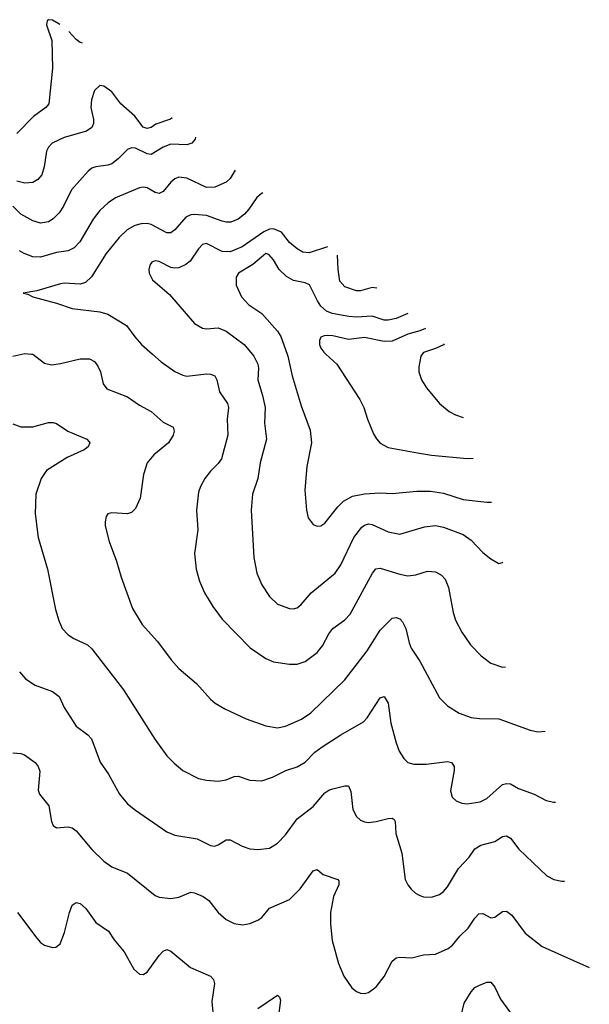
# Model space of a CAD drawing. Header units: inches. Extents: x 990586 to 1117858, y 769490 to 892071.
# Tile 103 of 248: x 1114764 to 1117649, y 796704 to 801696. Entities that reach past the tile are written whole.
import ezdxf

# ---------------------------------------------------------------- set-up
doc = ezdxf.new("R2010")
doc.units = ezdxf.units.IN
doc.header["$MEASUREMENT"] = 0
doc.layers.add('B1719', color=7, linetype='Continuous')
doc.layers.add('B1810', color=7, linetype='Continuous')

msp = doc.modelspace()

# ---------------------------------------------------------------- linework, layer by layer
at = {"layer": 'B1719', "color": 6}
for points, elevation in [([(1114730, 799990), (1114774.8, 800000)], 3500), ([(1114824.2, 800000), (1114830, 799999.4), (1114890, 799954.5), (1114925.7, 799945.7), (1114970, 799952), (1115070, 799976.8), (1115116.8, 799976.8), (1115142.4, 799962.4), (1115159.9, 799939.9), (1115172.7, 799910), (1115187.2, 799850), (1115204.9, 799824.9), (1115310, 799783.3), (1115370, 799741.9), (1115430, 799709.4), (1115490, 799655.9), (1115541, 799630), (1115547.2, 799610), (1115541.7, 799590), (1115517.9, 799550), (1115443.4, 799490), (1115410.1, 799450), (1115391.3, 799390), (1115374.6, 799270), (1115350, 799217.2), (1115330, 799197.9), (1115310, 799190.4), (1115230, 799195.2), (1115210.1, 799189.9), (1115202.5, 799177.5), (1115196.4, 799150), (1115197.3, 799130), (1115216.3, 799050), (1115255.1, 798950), (1115277.3, 798870), (1115335, 798710), (1115384.9, 798630), (1115462.5, 798542.5), (1115530.6, 798450.6), (1115570, 798407.1), (1115658.8, 798330), (1115730, 798250.1), (1115754.2, 798230), (1115802.4, 798202.4), (1115911.8, 798151.8), (1116010, 798115), (1116070, 798106.4), (1116110, 798113.6), (1116191.8, 798150), (1116239.1, 798180.9), (1116411.6, 798348.4), (1116524.4, 798495.6), (1116590, 798601), (1116650, 798662.4), (1116670, 798665.7), (1116690, 798658.5), (1116703.2, 798643.2), (1116719.9, 798610), (1116736, 798536), (1116747.2, 798510), (1116790, 798444.2), (1116890, 798258), (1116930, 798217.2), (1116990, 798180.6), (1117050, 798157.8), (1117092.5, 798152.5), (1117190, 798150.9), (1117350, 798093.4), (1117390, 798085.5), (1117425.2, 798089.1)], 3500), ([(1115436.8, 800000), (1115480.8, 799960.8), (1115550, 799911.8), (1115590, 799893.6), (1115610, 799889.3), (1115710, 799899.6), (1115730, 799898.6), (1115752.8, 799890), (1115762.7, 799870), (1115775.5, 799810), (1115816.1, 799750), (1115822, 799730), (1115815.5, 799670), (1115818.2, 799590), (1115786.1, 799470), (1115770, 799445.1), (1115730, 799406.1), (1115701.7, 799370), (1115678.9, 799330), (1115670, 799299.8), (1115658.7, 799210), (1115665.4, 799110), (1115649, 798990), (1115658.1, 798910), (1115674.3, 798850), (1115699.9, 798790), (1115741.6, 798721.6), (1115790, 798657.4), (1115930.8, 798510.8), (1116010, 798456.8), (1116050, 798439.5), (1116130, 798427.9), (1116170, 798427.7), (1116210, 798441.1), (1116270, 798487.9), (1116298.3, 798521.7), (1116330, 798581.7), (1116350, 798608.6), (1116410, 798652.5), (1116438.2, 798681.8), (1116550.8, 798890), (1116568.4, 798911.6), (1116590, 798915.6), (1116690, 798884.3), (1116730, 798876.3), (1116770, 798881.6), (1116830, 798899.5), (1116870, 798896.2), (1116900.4, 798880.4), (1116919.2, 798859.2), (1116936.7, 798816.7), (1116959.9, 798690), (1116971.3, 798651.3), (1117003.7, 798590), (1117046.8, 798526.8), (1117100.7, 798470), (1117150, 798433.6), (1117210, 798413), (1117224, 798414.4)], 3600), ([(1115941.9, 800000), (1115950, 799990.1), (1115969.7, 799950), (1115973.3, 799930), (1115970.4, 799870), (1115994.4, 799790), (1116006.9, 799730), (1116004.5, 799650), (1116014.4, 799570), (1115981.7, 799450), (1115970.3, 799370), (1115942.7, 799290), (1115935.7, 799210), (1115950.4, 798969.6), (1115964.3, 798890), (1115989.8, 798830), (1116030, 798771.7), (1116070, 798733.1), (1116130, 798709.8), (1116150, 798708.2), (1116170, 798713.2), (1116190, 798730.6), (1116240.1, 798790), (1116362.5, 798890), (1116390, 798931.4), (1116455.7, 799070), (1116496.9, 799123.1), (1116510, 799133.6), (1116530, 799139.6), (1116550, 799136), (1116630, 799098.6), (1116690, 799087.5), (1116815, 799125), (1116870, 799131.2), (1116910, 799123.8), (1117010, 799086.5), (1117050, 799056.4), (1117110, 798995.1), (1117150, 798962.9), (1117190, 798938.5), (1117210, 798944.6), (1117210.6, 798945.5)], 3700), ([(1116118.9, 800000), (1116122.5, 799990), (1116144.8, 799890), (1116190, 799737.8), (1116235.5, 799615.5), (1116242.8, 799550), (1116219, 799430), (1116208, 799310), (1116216.2, 799210), (1116225.3, 799170), (1116250, 799136.3), (1116270, 799127.5), (1116290, 799130.1), (1116310, 799143.8), (1116374.5, 799225.5), (1116404.8, 799255.2), (1116450, 799280.3), (1116510, 799291.8), (1116590, 799296.9), (1116650, 799293), (1116774.8, 799305.2), (1116844.8, 799304.8), (1116910, 799295.7), (1117010, 799262.7), (1117130.6, 799249.4), (1117154.3, 799250.2)], 3800), ([(1116315.1, 800000), (1116370.1, 799950), (1116486.7, 799770), (1116507.1, 799730), (1116525.8, 799670), (1116556.3, 799596.3), (1116570.4, 799570.4), (1116590, 799548.6), (1116630, 799527.1), (1116779.6, 799499.6), (1116850, 799488.1), (1117030, 799470.9), (1117060, 799472.3)], 3900), ([(1116803, 800000), (1116795.4, 799990), (1116784.8, 799935.2), (1116785.5, 799910), (1116799.3, 799870), (1116824.5, 799830), (1116890.5, 799750), (1116939.6, 799710), (1116971.9, 799691.9), (1117010, 799679.2), (1117011, 799679.1)], 4000), ([(1114730, 799646.3), (1114770, 799632), (1114830, 799631.2), (1114910, 799653), (1114934.3, 799654.3), (1114950, 799648.8), (1115007.6, 799610), (1115104.7, 799570), (1115116, 799556), (1115119.5, 799550), (1115110.1, 799530), (1115090, 799515.1), (1115004.4, 799475.6), (1114900.1, 799410), (1114873.2, 799370), (1114846, 799290), (1114842.4, 799190), (1114857.6, 799070), (1114905.4, 798910), (1114945.9, 798705.9), (1114961.6, 798650), (1114979.1, 798610), (1115010, 798576.3), (1115038.3, 798558.3), (1115106.6, 798526.6), (1115130, 798505.5), (1115290, 798297.5), (1115447.8, 798047.8), (1115510, 797964), (1115546.1, 797926.1), (1115590, 797889.3), (1115670, 797849.4), (1115710, 797839.7), (1115770, 797835.6), (1115810, 797842), (1115850, 797858.8), (1115870, 797860.7), (1115930, 797840.6), (1115990, 797837.1), (1116044.2, 797855.8), (1116111.5, 797888.5), (1116170, 797907.2), (1116209.3, 797930.7), (1116258.1, 797981.9), (1116295.4, 798010), (1116390, 798070.5), (1116504.6, 798135.4), (1116523.5, 798156.5), (1116590, 798258.4), (1116610, 798264), (1116631, 798231), (1116644, 798130), (1116670, 798030.2), (1116686.8, 797986.8), (1116709.2, 797950), (1116730, 797929.1), (1116760.7, 797920.7), (1116822.1, 797922.1), (1116930, 797934.6), (1116951.5, 797930), (1116964.4, 797910), (1116964.9, 797890), (1116946.7, 797786.7), (1116954.9, 797754.9), (1116974.7, 797734.7), (1117004, 797724), (1117030, 797720.9), (1117097.1, 797730), (1117130, 797747.8), (1117210, 797817.5), (1117230, 797823.7), (1117250, 797821.7), (1117290, 797798.3), (1117369.6, 797769.6), (1117430, 797737.9), (1117470, 797727.9), (1117478.3, 797728.8)], 3400), ([(1114762.4, 798390), (1114794.1, 798354.1), (1114842.5, 798322.5), (1114930, 798290.1), (1114964, 798264), (1114990, 798208.7), (1115050, 798114), (1115109.9, 798069.9), (1115127.3, 798050), (1115171.5, 797931.5), (1115214.4, 797870), (1115270, 797770), (1115310, 797720.8), (1115350, 797688), (1115510, 797578.3), (1115550, 797561.9), (1115663, 797543), (1115730, 797509.4), (1115750, 797505.7), (1115770, 797511.8), (1115810, 797536.9), (1115830, 797537.3), (1115890, 797506.1), (1115930, 797492.7), (1115970.9, 797489.1), (1116030, 797495.9), (1116070, 797521.6), (1116110, 797563.8), (1116170, 797644), (1116250, 797706.1), (1116310, 797776.4), (1116330, 797790.3), (1116350, 797796.7), (1116410, 797812.2), (1116430, 797811.3), (1116442, 797782), (1116451.5, 797691.5), (1116470, 797656.4), (1116490, 797637.9), (1116510, 797628.2), (1116530, 797625.4), (1116570, 797630.8), (1116630, 797646.7), (1116650, 797647.7), (1116660, 797640), (1116666.5, 797630), (1116669.6, 797570), (1116699.9, 797470), (1116716.4, 797336.4), (1116729.4, 797309.4), (1116746.8, 797286.8), (1116767.9, 797267.9), (1116790, 797256.1), (1116810, 797249.2), (1116850, 797246.7), (1116890, 797261), (1116910, 797275.9), (1116930, 797299.2), (1116987, 797393), (1117040.5, 797450), (1117070, 797491.5), (1117099.2, 797510), (1117170, 797529.5), (1117210, 797555.1), (1117230, 797557.4), (1117250, 797545.9), (1117292.6, 797490), (1117434.4, 797354.4), (1117470, 797336.3), (1117510, 797328.3), (1117523.3, 797328)], 3300), ([(1114730, 797979.1), (1114770, 797975.5), (1114787.9, 797967.9), (1114841.5, 797930), (1114857.9, 797910), (1114865.2, 797885.2), (1114857.2, 797790), (1114863.6, 797770), (1114911.9, 797710), (1114924.5, 797630), (1114933.7, 797610), (1114950, 797597.9), (1115010, 797604), (1115030, 797598.3), (1115050, 797583.3), (1115130, 797489.1), (1115190, 797429.5), (1115230, 797401), (1115310, 797368.2), (1115450, 797255.5), (1115470, 797246.4), (1115530, 797240.1), (1115570, 797247.3), (1115630, 797272.3), (1115650, 797269.8), (1115693, 797250), (1115721.6, 797230), (1115768.7, 797168.8), (1115810, 797134.6), (1115850, 797114.2), (1115892.7, 797107.3), (1115930, 797114.3), (1115970, 797129.6), (1115990, 797143.4), (1116030, 797191.6), (1116130, 797235.3), (1116185, 797290), (1116250, 797381), (1116270, 797387.3), (1116301.2, 797361.2), (1116376.1, 797336.1), (1116381, 797330), (1116379.6, 797310), (1116352.8, 797250), (1116339, 797170), (1116338.2, 797110), (1116347.3, 797027.3), (1116378.3, 796910), (1116405.8, 796845.8), (1116446.7, 796786.7), (1116470, 796768.4), (1116490, 796760.1), (1116510, 796758.8), (1116530, 796764.5), (1116570, 796791.7), (1116610, 796845), (1116650, 796922.9), (1116670, 796940), (1116690, 796942.8), (1116750, 796939), (1116810, 796954.7), (1116870, 796958.2), (1116933.9, 796986.1), (1116956, 797004), (1116993.4, 797050), (1117035.7, 797090), (1117070, 797141.2), (1117090, 797162.7), (1117110, 797164.3), (1117150, 797142.7), (1117170, 797146.3), (1117210, 797173.6), (1117230, 797175.7), (1117256.2, 797156.2), (1117324.7, 797064.7), (1117410, 796996.2), (1117649, 796891)], 3200), ([(1114752.2, 797170), (1114850, 797039.1), (1114870, 797016.8), (1114890, 797003.4), (1114930, 796992), (1114947, 796993), (1114969.3, 797010.7), (1114991.4, 797068.6), (1115016.4, 797170), (1115030, 797205.8), (1115050, 797219.5), (1115070, 797215.3), (1115098.9, 797190), (1115150, 797119.3), (1115214.2, 797074.2), (1115243, 797030), (1115292.9, 796970), (1115342.2, 796882.2), (1115370, 796857.3), (1115390, 796855.7), (1115410, 796867.5), (1115470, 796951), (1115490, 796972.7), (1115510, 796981.1), (1115530, 796974.1), (1115629.6, 796890), (1115730, 796846), (1115744.9, 796830), (1115751.1, 796810), (1115737.7, 796717.7), (1115746.2, 796626.2)], 3100), ([(1116990.8, 796609.2), (1117014.9, 796710), (1117050, 796767.6), (1117070, 796788.3), (1117090, 796799.2), (1117130, 796815.3), (1117150, 796816.9), (1117170, 796791.1), (1117199.7, 796730), (1117290, 796604.8)], 3100), ([(1115970, 796683.1), (1116070, 796749.5), (1116080.2, 796740.2), (1116085.3, 796725.3), (1116073.7, 796633.7)], 3100)]:
    msp.add_lwpolyline(points, dxfattribs=dict(at, elevation=elevation))
at = {"layer": 'B1810', "color": 6}
for points, elevation in [([(1114968, 801672.2), (1114930, 801694.1), (1114910, 801696), (1114902.5, 801690), (1114900.2, 801670), (1114927.1, 801590), (1114930.5, 801450), (1114910.9, 801270), (1114895.7, 801250), (1114834.6, 801205.4), (1114750, 801119.4)], 3200), ([(1115082.2, 801577.2), (1115070, 801581.1), (1115050, 801594.8), (1115012.4, 801635.3)], 3200), ([(1115537, 801198.5), (1115527.9, 801192.1), (1115454.1, 801165.9), (1115430, 801150), (1115410, 801143.6), (1115390, 801150.3), (1115346.3, 801206.3), (1115275.6, 801270), (1115230, 801330), (1115190, 801359.3), (1115170, 801362.3), (1115143.5, 801336.5), (1115127.2, 801290), (1115124.8, 801250), (1115138.3, 801190), (1115138.5, 801170), (1115129.7, 801150), (1115101.6, 801130), (1114990, 801099), (1114929.1, 801070), (1114910.3, 801050), (1114900.2, 801030), (1114887.7, 800950), (1114875.3, 800910), (1114855.1, 800884.9), (1114830, 800870.9), (1114790, 800867), (1114750, 800877.9)], 3300), ([(1115654.3, 801100.9), (1115652.1, 801090), (1115636.4, 801070), (1115610, 801061.3), (1115530, 801064.2), (1115490.7, 801049.3), (1115430, 801012.6), (1115410, 801015.2), (1115350, 801044.7), (1115330, 801046.3), (1115310, 801037.3), (1115263.3, 800990), (1115230, 800965.5), (1115210, 800957.8), (1115150, 800950.4), (1115130, 800942.5), (1115110, 800928.2), (1115026.8, 800833.2), (1114985.1, 800750), (1114963.3, 800716.7), (1114934, 800686), (1114910, 800671.3), (1114870, 800664.5), (1114830, 800675.8), (1114770.1, 800710.1), (1114730, 800749.8)], 3400), ([(1115855.2, 800933.5), (1115830.5, 800890), (1115810, 800871.8), (1115752.5, 800847.5), (1115710, 800846), (1115610, 800892.5), (1115570, 800897.7), (1115550, 800889.7), (1115530, 800873), (1115490, 800824.3), (1115470, 800815.2), (1115450, 800819.6), (1115410, 800843.7), (1115390, 800846.7), (1115370, 800844), (1115250, 800793.3), (1115212, 800768), (1115170, 800728), (1115136, 800684), (1115068.3, 800570), (1115040.3, 800539.7), (1115010, 800524.6), (1114950, 800516), (1114870, 800492.5), (1114830, 800493.3), (1114786.3, 800510), (1114763.7, 800523.7)], 3500), ([(1115994.7, 800817.4), (1115986.8, 800813.2), (1115965.6, 800794.4), (1115924.9, 800735.1), (1115901.8, 800710), (1115870, 800684.6), (1115833.5, 800670), (1115810, 800669.2), (1115790, 800674.1), (1115710, 800703.8), (1115650, 800708.7), (1115630, 800706.8), (1115604.8, 800695.2), (1115550, 800629.7), (1115530, 800615.9), (1115510, 800614.6), (1115430, 800657.7), (1115410, 800662.6), (1115379.1, 800660.9), (1115347.7, 800652.3), (1115309.1, 800630.9), (1115268.3, 800591.7), (1115201.6, 800510), (1115127.2, 800392.8), (1115097.1, 800362.9), (1115070, 800355.2), (1114990, 800360.5), (1114970, 800357.4), (1114850, 800320.8), (1114782, 800310), (1114804.8, 800304.8), (1114830.8, 800290), (1114950, 800258.3), (1115030, 800231.8), (1115170, 800214.6), (1115210, 800203.1), (1115305.7, 800145.7), (1115347.2, 800087.2), (1115380.6, 800050), (1115436.8, 800000)], 3600), ([(1116322.8, 800544.2), (1116230, 800514.5), (1116198.1, 800518.1), (1116170, 800533.9), (1116130, 800565.7), (1116090, 800618.4), (1116050, 800635.9), (1116030, 800633.3), (1115999.7, 800620.3), (1115890, 800545), (1115830, 800519.7), (1115790, 800520.3), (1115710, 800561.6), (1115690, 800555.8), (1115670, 800534.5), (1115627.5, 800472.5), (1115605.3, 800454.7), (1115570, 800438.2), (1115550, 800435.7), (1115530, 800439.7), (1115470, 800470.7), (1115450, 800473.7), (1115433.8, 800466.2), (1115425, 800455), (1115417.9, 800430), (1115419.6, 800410), (1115436.6, 800376.6), (1115522.2, 800302.2), (1115650, 800155.7), (1115690, 800131.7), (1115710, 800129.2), (1115770, 800134.1), (1115810, 800117.5), (1115901, 800050), (1115941.9, 800000)], 3700), ([(1116729.6, 800205.5), (1116670, 800181.3), (1116630, 800171.8), (1116610, 800173.3), (1116550, 800193.5), (1116470, 800187.9), (1116431.2, 800191.2), (1116347.1, 800207.1), (1116318.1, 800218.1), (1116290, 800243.6), (1116271.8, 800270), (1116232.1, 800352.1), (1116210, 800362.6), (1116150, 800373.8), (1116114.6, 800394.6), (1116078.6, 800430), (1116050, 800478.5), (1116026.1, 800506.1), (1116010, 800510.1), (1115945.6, 800454.4), (1115872.6, 800410), (1115860.2, 800390), (1115860.3, 800350), (1115888, 800290), (1115925.3, 800250), (1115990, 800207.1), (1116070, 800117), (1116086.9, 800090), (1116118.9, 800000)], 3800), ([(1116573.5, 800335.5), (1116550, 800338.2), (1116490, 800321.6), (1116470, 800321.2), (1116410, 800342), (1116385.2, 800370), (1116376.6, 800430), (1116374, 800501.6)], 3700), ([(1116819.6, 800130.6), (1116790, 800118.7), (1116730, 800102.1), (1116650, 800065.3), (1116610, 800064.2), (1116510, 800084.4), (1116430, 800074.9), (1116350, 800093.9), (1116325.2, 800094.8), (1116306.7, 800093.3), (1116290, 800085.9), (1116282.1, 800070), (1116281.8, 800050), (1116288.4, 800030), (1116304.1, 800010), (1116315.1, 800000)], 3900), ([(1116914.4, 800051.7), (1116910, 800047.8), (1116870, 800028.1), (1116810, 800009.2), (1116803, 800000)], 4000), ([(1114774.8, 800000), (1114790, 800003.4), (1114824.2, 800000)], 3500)]:
    msp.add_lwpolyline(points, dxfattribs=dict(at, elevation=elevation))

doc.saveas('drawing.dxf')
